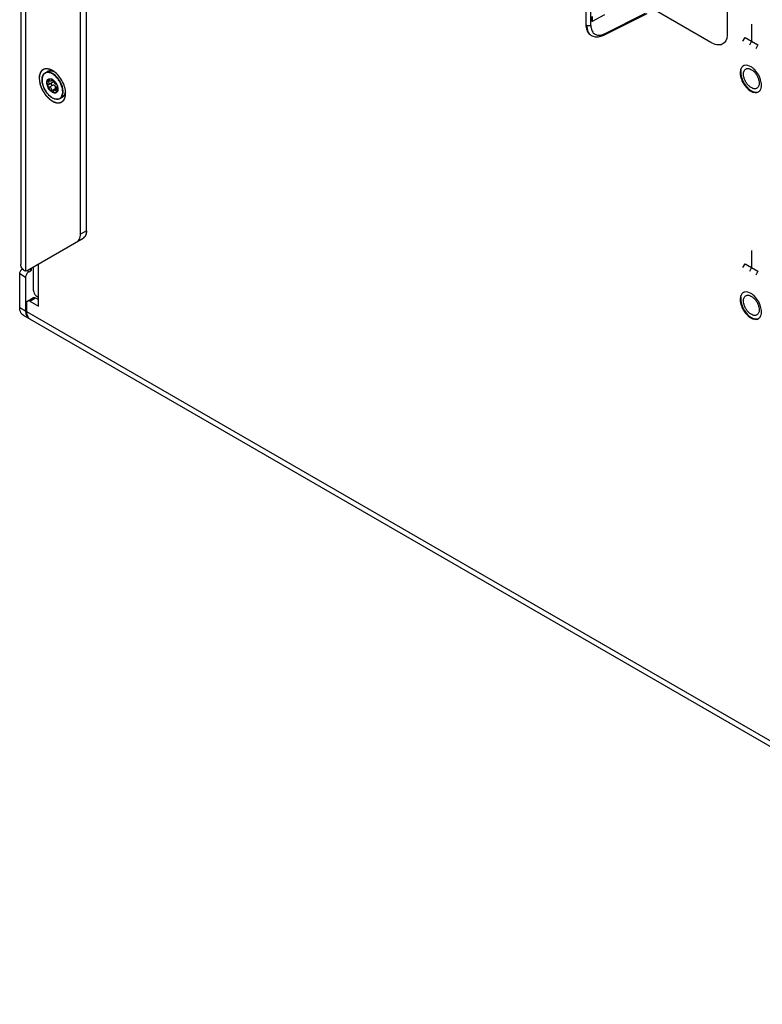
# Model space of a CAD drawing. Header units: inches. Extents: x 0 to 34, y 0 to 22.
# Tile 2 of 127: x 2.5 to 3.8, y 6.4 to 8.2. Entities that reach past the tile are written whole.
import ezdxf

# ---------------------------------------------------------------- set-up
doc = ezdxf.new("R2010")
doc.units = ezdxf.units.IN
doc.header["$LTSCALE"] = 1.87
doc.header["$MEASUREMENT"] = 0
doc.layers.get('0').update_dxf_attribs({"linetype": 'CONTINUOUS'})
doc.layers.add('02___PRT_ALL_AXES', color=7, linetype='CONTINUOUS')
doc.layers.add('COSMETIC', color=7, linetype='CONTINUOUS')

msp = doc.modelspace()

# ---------------------------------------------------------------- linework, layer by layer
at = {"color": 7, "linetype": 'CONTINUOUS'}
for p, q in [((2.47788, 9.32987), (2.47788, 7.75238)), ((2.48653, 9.31673), (2.48653, 7.74141)), ((2.58396, 7.80656), (2.58396, 9.13907)), ((3.47953, 8.25939), (3.47953, 8.17848)), ((3.48835, 8.17627), (3.48835, 8.25718)), ((3.49022, 8.19201), (3.49022, 8.18329)), ((3.51233, 8.19499), (3.49039, 8.18318)), ((3.49039, 8.19191), (3.49039, 8.18318)), ((3.51096, 8.15909), (3.58789, 8.19752)), ((3.5122, 8.16157), (3.58526, 8.19807)), ((3.49039, 8.18318), (3.49022, 8.18329)), ((3.48876, 8.15872), (3.48939, 8.15836)), ((3.48937, 8.15837), (3.4905, 8.15777)), ((3.50798, 8.15988), (3.5122, 8.16157)), ((2.526, 8.08039), (2.52712, 8.0813)), ((2.52604, 8.08034), (2.5271, 8.08128)), ((2.53519, 8.07985), (2.53227, 8.07816)), ((2.53402, 8.0904), (2.53229, 8.0913)), ((2.53289, 8.07995), (2.53405, 8.08062)), ((2.53351, 8.08091), (2.53318, 8.08083)), ((2.53351, 8.08091), (2.53512, 8.07993)), ((2.54077, 8.08503), (2.53745, 8.08805)), ((2.52657, 8.07095), (2.52621, 8.07082)), ((2.52657, 8.07725), (2.52917, 8.07875)), ((2.52657, 8.07095), (2.52728, 8.07122)), ((2.53398, 8.07509), (2.52728, 8.07122)), ((2.52817, 8.06683), (2.53463, 8.07056)), ((2.53289, 8.06096), (2.53935, 8.06469)), ((2.53391, 8.0705), (2.53463, 8.07056)), ((2.5416, 8.06372), (2.53734, 8.06126)), ((2.53935, 8.06469), (2.53923, 8.06311)), ((2.53923, 8.06311), (2.53942, 8.06246)), ((2.54124, 8.06603), (2.5416, 8.06372)), ((2.5416, 8.06372), (2.54241, 8.06181)), ((2.5429, 8.06853), (2.54195, 8.06798)), ((2.54241, 8.0681), (2.54195, 8.06798)), ((2.54197, 8.07142), (2.54296, 8.06892)), ((2.54241, 8.0681), (2.54281, 8.06833)), ((2.54241, 8.0681), (2.54264, 8.06816)), ((2.54264, 8.06816), (2.5429, 8.06853)), ((2.5429, 8.06853), (2.54296, 8.06892)), ((2.54306, 8.06861), (2.54381, 8.06499)), ((2.54381, 8.06499), (2.54388, 8.06362)), ((2.54081, 8.05953), (2.54285, 8.06071)), ((2.54242, 8.05852), (2.54117, 8.05737)), ((2.54758, 8.04668), (2.54759, 8.04669)), ((2.55398, 8.05084), (2.55242, 8.04951)), ((2.5944, 7.81259), (2.58396, 7.80656)), ((2.48959, 7.74209), (2.58829, 7.79907)), ((2.5005, 7.70678), (2.5005, 7.74839)), ((2.50915, 7.67865), (2.50915, 7.75338)), ((2.47609, 7.67644), (2.47609, 7.73591)), ((2.48653, 7.72988), (2.47609, 7.73591)), ((2.48266, 7.74308), (2.48073, 7.74508)), ((2.4921, 7.73952), (2.4891, 7.74125)), ((2.49349, 7.74434), (2.49697, 7.74234)), ((2.50662, 7.69639), (2.50915, 7.69472)), ((2.48836, 7.68539), (2.48827, 7.68427)), ((2.48827, 7.68427), (2.48827, 7.66941)), ((2.4899, 7.68788), (2.50034, 7.69391)), ((2.49384, 7.68749), (2.50427, 7.69352)), ((2.49384, 7.68749), (2.50915, 7.67865)), ((2.47609, 7.67644), (2.48653, 7.67041)), ((2.4822, 7.66292), (2.47996, 7.66469)), ((2.4822, 7.66292), (2.49264, 7.6569)), ((2.48827, 7.66941), (4.60586, 6.44674)), ((2.49438, 7.65589), (4.59773, 6.44144))]:
    msp.add_line(p, q, dxfattribs=at)
at = {"color": 3, "linetype": 'CONTINUOUS'}
for p, q in [((2.5944, 7.81259), (2.5944, 9.14509)), ((2.48662, 7.7311), (2.48653, 7.72988)), ((2.49108, 7.73883), (2.48931, 7.73705)), ((2.4921, 7.73952), (2.49108, 7.73883)), ((2.4921, 7.73952), (2.49697, 7.74234)), ((2.49697, 7.74234), (2.49697, 7.74635)), ((2.48653, 7.72988), (2.48653, 7.67041)), ((2.50427, 7.69352), (2.50915, 7.6907)), ((2.48726, 7.66453), (2.48812, 7.6621))]:
    msp.add_line(p, q, dxfattribs=at)
at = {"color": 40, "linetype": 'CONTINUOUS'}
for p, q in [((3.72958, 8.4265), (3.72958, 8.15884)), ((3.70057, 8.14612), (3.60269, 8.20264)), ((3.77293, 8.17869), (3.77293, 8.14833)), ((3.75785, 8.14825), (3.7615, 8.15493)), ((3.7615, 8.15493), (3.78436, 8.14173)), ((3.77293, 8.14833), (3.76928, 8.14165)), ((3.78436, 8.14173), (3.7807, 8.13505)), ((3.77293, 7.77749), (3.77293, 7.74714)), ((3.75785, 7.74705), (3.7615, 7.75373)), ((3.7615, 7.75373), (3.78436, 7.74054)), ((3.77293, 7.74714), (3.76928, 7.74045)), ((3.78436, 7.74054), (3.7807, 7.73385))]:
    msp.add_line(p, q, dxfattribs=at)
at = {"color": 7, "linetype": 'CONTINUOUS'}
for points in [[(3.47945, 8.17854), (3.47946, 8.17764), (3.47962, 8.17502)], [(3.47962, 8.17502), (3.47996, 8.17259), (3.48047, 8.17034), (3.48112, 8.16827), (3.48194, 8.16633), (3.48292, 8.16453), (3.48405, 8.16288), (3.48535, 8.16139), (3.48683, 8.16005)], [(3.48683, 8.16005), (3.48846, 8.1589), (3.48876, 8.15872)], [(3.4905, 8.15777), (3.49211, 8.15709), (3.49383, 8.15655), (3.49565, 8.15618), (3.49756, 8.15598), (3.49957, 8.15596), (3.50167, 8.15614), (3.50385, 8.15653), (3.50604, 8.15711), (3.50824, 8.15788), (3.51044, 8.15884), (3.51096, 8.1591)]]:
    msp.add_lwpolyline(points, dxfattribs=at)
for centre, radius, start, end in [((3.49675, 8.17085), 0.01451, 222.11871, 230.05299), ((3.49634, 8.17038), 0.01389, 230.08501, 237.25407), ((3.49624, 8.17023), 0.0137, 237.27424, 239.91098), ((2.52995, 8.08707), 0.00887, 110.82494, 119.97271), ((2.52977, 8.07693), 0.00513, 137.40977, 139.12287), ((2.53005, 8.07694), 0.00526, 139.67641, 141.2351), ((2.52944, 8.07729), 0.00463, 117.51931, 119.998), ((2.52814, 8.07044), 0.01176, 62.86699, 64.10808), ((2.52087, 8.0676), 0.02632, 55.59471, 60.03633), ((2.5263, 8.06738), 0.01535, 54.4637, 54.88875), ((2.53166, 8.07688), 0.00462, 40.05865, 41.36509), ((2.51888, 8.06472), 0.02983, 51.47949, 55.55726), ((2.51406, 8.05923), 0.03782, 44.07176, 45.84617), ((2.51185, 8.0571), 0.0402, 38.94474, 44.01105), ((2.5229, 8.06237), 0.02111, 17.22125, 18.08123), ((2.53868, 8.06127), 0.00463, 299.99894, 302.48527), ((2.53811, 8.06183), 0.00544, 322.45747, 323.54725), ((2.54212, 8.05921), 0.000686, 300.02037, 305.37613), ((2.53806, 8.06187), 0.0055, 323.54638, 324.17477), ((2.53779, 8.06206), 0.00583, 324.24077, 330.96486), ((2.54745, 8.05677), 0.0088, 300.00622, 304.79897), ((2.54729, 8.05705), 0.00912, 300.0052, 304.23789), ((2.54742, 8.05681), 0.00885, 304.79645, 305.56681), ((2.54664, 8.05775), 0.01009, 316.70189, 320.67987), ((2.55804, 7.80654), 0.02592, 355.44278, 0.04549), ((2.48712, 7.74636), 0.00493, 293.98368, 299.9895), ((2.49945, 7.66461), 0.01009, 228.4908, 234.10214), ((2.4993, 7.6644), 0.00983, 234.10728, 239.99069)]:
    msp.add_arc(centre, radius, start, end, dxfattribs=at)
at = {"color": 3, "linetype": 'CONTINUOUS'}
for centre, radius, start, end in [((2.5834, 7.80754), 0.00978, 300.00608, 304.00082), ((2.58325, 7.80776), 0.01004, 304.01953, 311.16922), ((2.49948, 7.72887), 0.01306, 141.18053, 147.08278), ((2.49764, 7.66553), 0.00998, 227.13726, 239.9423), ((2.49755, 7.66541), 0.00983, 240.00627, 245.88572)]:
    msp.add_arc(centre, radius, start, end, dxfattribs=at)
at = {"color": 7, "linetype": 'CONTINUOUS'}
for points, knots in [([(3.47945, 8.17848), (3.47947, 8.17783), (3.48009, 8.17696), (3.48085, 8.17648), (3.48107, 8.17635)], [0, 0, 0, 0, 0.7227694, 1, 1, 1, 1]), ([(3.48099, 8.1764), (3.48099, 8.1727), (3.48183, 8.1659), (3.4862, 8.16022), (3.48876, 8.15872)], [0, 0, 0, 0, 0.5549961, 1, 1, 1, 1]), ([(3.48835, 8.17628), (3.48784, 8.17601), (3.4855, 8.17519), (3.48271, 8.1754), (3.48107, 8.17635)], [0, 0, 0, 0, 0.2330162, 1, 1, 1, 1]), ([(3.48598, 8.16112), (3.48517, 8.16202), (3.48203, 8.16648), (3.48107, 8.17216), (3.48107, 8.17635)], [0, 0, 0, 0, 0.2242896, 1, 1, 1, 1]), ([(3.48835, 8.17627), (3.48835, 8.17342), (3.48905, 8.16808), (3.49331, 8.1614), (3.50044, 8.1584), (3.50548, 8.15912), (3.50798, 8.15988)], [0, 0, 0, 0, 0.2810088, 0.5176343, 0.743368, 1, 1, 1, 1]), ([(3.51219, 8.16157), (3.51218, 8.16131), (3.5121, 8.16038), (3.51157, 8.1594), (3.51096, 8.1591)], [0, 0, 0, 0, 0.2791891, 1, 1, 1, 1]), ([(3.75871, 8.0901), (3.75871, 8.0911), (3.75886, 8.09299), (3.75963, 8.0956), (3.76092, 8.09771), (3.76214, 8.09873), (3.76279, 8.09911)], [0, 0, 0, 0, 0.289809, 0.5490452, 0.7822275, 1, 1, 1, 1]), ([(3.76279, 8.09911), (3.76327, 8.09939), (3.76434, 8.09983), (3.76678, 8.10019), (3.77022, 8.09952), (3.77428, 8.09729), (3.77818, 8.09385), (3.78161, 8.08944), (3.78432, 8.08444), (3.78608, 8.07924), (3.78655, 8.07571), (3.78655, 8.07402)], [0, 0, 0, 0, 0.0428776, 0.0875257, 0.1869324, 0.3042494, 0.43798, 0.582391, 0.7296117, 0.8712654, 1, 1, 1, 1]), ([(2.51565, 8.08003), (2.51565, 8.08137), (2.51585, 8.08394), (2.5169, 8.08747), (2.51868, 8.09036), (2.52035, 8.09177), (2.52125, 8.09228)], [0, 0, 0, 0, 0.2865037, 0.544639, 0.7791412, 1, 1, 1, 1]), ([(2.54758, 8.04668), (2.54691, 8.0463), (2.54544, 8.04568), (2.54302, 8.04532), (2.54044, 8.0455), (2.53673, 8.04648), (2.53201, 8.04904), (2.52681, 8.05363), (2.52223, 8.05949), (2.51862, 8.06615), (2.51628, 8.07307), (2.51565, 8.07778), (2.51565, 8.08003)], [0, 0, 0, 0, 0.0441175, 0.0898018, 0.1383741, 0.1907486, 0.3080462, 0.4411053, 0.5845613, 0.7307928, 0.8716355, 1, 1, 1, 1]), ([(2.52728, 8.09278), (2.52647, 8.09288), (2.52488, 8.09291), (2.52259, 8.09243), (2.52056, 8.0914), (2.5182, 8.08931), (2.51619, 8.08534), (2.51579, 8.08176), (2.51579, 8.07983)], [0, 0, 0, 0, 0.1229002, 0.2381799, 0.3499754, 0.4631169, 0.7091719, 1, 1, 1, 1]), ([(2.51579, 8.07983), (2.51579, 8.07684), (2.51692, 8.07052), (2.52083, 8.06165), (2.52571, 8.05497), (2.53034, 8.05064), (2.53389, 8.04815), (2.53745, 8.04646), (2.54092, 8.04562), (2.54417, 8.0457), (2.54707, 8.04676), (2.54943, 8.04874), (2.55113, 8.05152), (2.55213, 8.05494), (2.55233, 8.05742), (2.55233, 8.05873)], [0, 0, 0, 0, 0.1381383, 0.2912125, 0.4443458, 0.5162778, 0.5829431, 0.643392, 0.6974668, 0.7461027, 0.7915213, 0.8369337, 0.8855513, 0.9395954, 1, 1, 1, 1]), ([(2.53612, 8.0899), (2.53484, 8.09078), (2.53228, 8.09224), (2.52828, 8.0935), (2.5245, 8.09362), (2.52222, 8.09284), (2.52125, 8.09228)], [0, 0, 0, 0, 0.2947733, 0.5560385, 0.7872392, 1, 1, 1, 1]), ([(2.52425, 8.07495), (2.52425, 8.07597), (2.52446, 8.07788), (2.52533, 8.07962), (2.5259, 8.08028)], [0, 0, 0, 0, 0.5413101, 1, 1, 1, 1]), ([(2.52442, 8.07505), (2.52442, 8.07556), (2.52452, 8.07737), (2.52513, 8.07921), (2.52595, 8.08023)], [0, 0, 0, 0, 0.2824111, 1, 1, 1, 1]), ([(2.52552, 8.09475), (2.52628, 8.09519), (2.52797, 8.09586), (2.53075, 8.09614), (2.53372, 8.09573), (2.53568, 8.09505), (2.53666, 8.09462)], [0, 0, 0, 0, 0.2272645, 0.4647478, 0.7206506, 1, 1, 1, 1]), ([(2.52604, 8.08016), (2.52595, 8.08011), (2.52578, 8.07997), (2.52557, 8.07955), (2.52558, 8.07885), (2.52592, 8.078), (2.52633, 8.07749), (2.52657, 8.07725)], [0, 0, 0, 0, 0.092623, 0.1895885, 0.416824, 0.6952374, 1, 1, 1, 1]), ([(2.52817, 8.07953), (2.52799, 8.07968), (2.52741, 8.08014), (2.52649, 8.08042), (2.52604, 8.08016)], [0, 0, 0, 0, 0.3074439, 1, 1, 1, 1]), ([(2.53556, 8.09495), (2.53408, 8.09551), (2.53114, 8.09624), (2.52809, 8.09585), (2.5268, 8.09536)], [0, 0, 0, 0, 0.5334373, 1, 1, 1, 1]), ([(2.53229, 8.0913), (2.53187, 8.09149), (2.53026, 8.09218), (2.52855, 8.09264), (2.52728, 8.09278)], [0, 0, 0, 0, 0.2657881, 1, 1, 1, 1]), ([(2.5273, 8.0814), (2.52771, 8.08161), (2.52862, 8.08192), (2.53011, 8.082), (2.5317, 8.0817), (2.53275, 8.08128), (2.53328, 8.08103)], [0, 0, 0, 0, 0.2221679, 0.4579091, 0.7157342, 1, 1, 1, 1]), ([(2.53227, 8.07816), (2.5324, 8.07824), (2.53263, 8.07844), (2.53285, 8.07886), (2.53294, 8.07938), (2.53292, 8.07975), (2.53289, 8.07995)], [0, 0, 0, 0, 0.2200652, 0.4483069, 0.7049026, 1, 1, 1, 1]), ([(2.53318, 8.08083), (2.53306, 8.08076), (2.53285, 8.08046), (2.53286, 8.08013), (2.53289, 8.07995)], [0, 0, 0, 0, 0.4369809, 1, 1, 1, 1]), ([(2.53609, 8.0781), (2.53603, 8.0784), (2.53579, 8.07903), (2.53542, 8.07958), (2.53519, 8.07985)], [0, 0, 0, 0, 0.4667001, 1, 1, 1, 1]), ([(2.53522, 8.07987), (2.53664, 8.07885), (2.53926, 8.07625), (2.54118, 8.07313), (2.54197, 8.07142)], [0, 0, 0, 0, 0.482435, 1, 1, 1, 1]), ([(2.54041, 8.08637), (2.54007, 8.0867), (2.53871, 8.08796), (2.53726, 8.08912), (2.53612, 8.0899)], [0, 0, 0, 0, 0.2582809, 1, 1, 1, 1]), ([(2.55303, 8.05873), (2.55303, 8.06102), (2.55238, 8.06582), (2.54997, 8.07287), (2.54625, 8.07963), (2.54302, 8.0837), (2.54124, 8.08554)], [0, 0, 0, 0, 0.229174, 0.4815377, 0.7436039, 1, 1, 1, 1]), ([(2.55233, 8.05873), (2.55233, 8.06069), (2.55184, 8.0648), (2.54999, 8.0709), (2.54708, 8.0769), (2.54453, 8.08063), (2.54312, 8.08237)], [0, 0, 0, 0, 0.227921, 0.4775296, 0.7388145, 1, 1, 1, 1]), ([(3.75432, 8.09713), (3.75425, 8.09679), (3.754, 8.09539), (3.75391, 8.09396), (3.75391, 8.09287)], [0, 0, 0, 0, 0.2394755, 1, 1, 1, 1]), ([(3.75391, 8.09287), (3.75391, 8.09066), (3.75451, 8.08602), (3.75678, 8.07918), (3.76028, 8.07256), (3.76474, 8.06669), (3.76982, 8.06201), (3.77444, 8.0593), (3.77809, 8.05815), (3.78063, 8.05781), (3.78301, 8.05799), (3.78448, 8.05845), (3.78516, 8.05876)], [0, 0, 0, 0, 0.1275841, 0.267844, 0.4138575, 0.5576868, 0.691769, 0.8103755, 0.8631945, 0.9118383, 0.9570348, 1, 1, 1, 1]), ([(3.78247, 8.06501), (3.78199, 8.06473), (3.78092, 8.06429), (3.77848, 8.06393), (3.77504, 8.0646), (3.77098, 8.06683), (3.76708, 8.07028), (3.76365, 8.07468), (3.76094, 8.07968), (3.75918, 8.08488), (3.75871, 8.08842), (3.75871, 8.0901)], [0, 0, 0, 0, 0.0428776, 0.0875257, 0.1869324, 0.3042494, 0.43798, 0.582391, 0.7296117, 0.8712654, 1, 1, 1, 1]), ([(2.541, 8.05726), (2.54066, 8.05707), (2.5399, 8.05675), (2.53819, 8.0565), (2.53576, 8.05697), (2.5329, 8.05854), (2.53015, 8.06097), (2.52773, 8.06408), (2.52582, 8.06761), (2.52458, 8.07127), (2.52425, 8.07376), (2.52425, 8.07495)], [0, 0, 0, 0, 0.0428776, 0.0875263, 0.1869349, 0.3042535, 0.4379851, 0.5823957, 0.7296147, 0.8712659, 1, 1, 1, 1]), ([(2.52442, 8.07505), (2.52442, 8.07388), (2.52475, 8.07142), (2.52596, 8.0678), (2.52782, 8.0643), (2.5302, 8.06121), (2.5329, 8.05877), (2.53573, 8.05716), (2.53851, 8.05652), (2.54026, 8.05689), (2.54097, 8.05725)], [0, 0, 0, 0, 0.1282052, 0.2692014, 0.4158779, 0.5600947, 0.6941447, 0.8122878, 0.9127027, 1, 1, 1, 1]), ([(2.52621, 8.07082), (2.52605, 8.07073), (2.52576, 8.07043), (2.52556, 8.06981), (2.5256, 8.0691), (2.52585, 8.06837), (2.52629, 8.0677), (2.527, 8.06704), (2.52773, 8.06677), (2.52817, 8.06683)], [0, 0, 0, 0, 0.1015107, 0.2129156, 0.339894, 0.4797132, 0.6242636, 0.7639279, 1, 1, 1, 1]), ([(2.52844, 8.07342), (2.52844, 8.07375), (2.52823, 8.07519), (2.52736, 8.07647), (2.52657, 8.07725)], [0, 0, 0, 0, 0.2290891, 1, 1, 1, 1]), ([(2.52728, 8.07122), (2.52763, 8.07143), (2.52826, 8.07209), (2.52844, 8.07297), (2.52844, 8.07342)], [0, 0, 0, 0, 0.47739, 1, 1, 1, 1]), ([(2.52817, 8.07953), (2.52851, 8.07921), (2.52923, 8.07867), (2.53056, 8.07801), (2.53174, 8.07786), (2.53227, 8.07816)], [0, 0, 0, 0, 0.3112525, 0.5915454, 1, 1, 1, 1]), ([(2.53289, 8.06096), (2.53297, 8.06168), (2.53281, 8.06321), (2.53179, 8.06523), (2.53015, 8.06662), (2.52877, 8.06691), (2.52817, 8.06683)], [0, 0, 0, 0, 0.2591283, 0.5305177, 0.7832613, 1, 1, 1, 1]), ([(2.53192, 8.0739), (2.53171, 8.0736), (2.53147, 8.07282), (2.53183, 8.07165), (2.53272, 8.07078), (2.53352, 8.07052), (2.53391, 8.0705)], [0, 0, 0, 0, 0.2326253, 0.4855223, 0.7477166, 1, 1, 1, 1]), ([(2.53399, 8.0751), (2.53444, 8.07536), (2.53505, 8.07588), (2.53552, 8.0768), (2.5356, 8.07731), (2.5356, 8.07756)], [0, 0, 0, 0, 0.5085563, 0.755284, 1, 1, 1, 1]), ([(2.53935, 8.06469), (2.5396, 8.06545), (2.53978, 8.06669), (2.53945, 8.06828), (2.53886, 8.06935), (2.53796, 8.07015), (2.53654, 8.07074), (2.53535, 8.07074), (2.53463, 8.07056)], [0, 0, 0, 0, 0.2564025, 0.3861002, 0.5141027, 0.6396334, 0.7627045, 1, 1, 1, 1]), ([(2.5356, 8.07756), (2.5356, 8.07792), (2.53542, 8.07867), (2.535, 8.0793), (2.53475, 8.07959)], [0, 0, 0, 0, 0.482319, 1, 1, 1, 1]), ([(2.53609, 8.0781), (2.53621, 8.07744), (2.53676, 8.07608), (2.53794, 8.07431), (2.53913, 8.07304), (2.54012, 8.0724), (2.5406, 8.07224), (2.54081, 8.07223)], [0, 0, 0, 0, 0.257874, 0.550801, 0.8139737, 0.9176503, 1, 1, 1, 1]), ([(2.54197, 8.07142), (2.54179, 8.07164), (2.54146, 8.07198), (2.54101, 8.07221), (2.54081, 8.07223)], [0, 0, 0, 0, 0.5808531, 1, 1, 1, 1]), ([(2.54195, 8.06798), (2.5417, 8.06783), (2.54141, 8.06738), (2.54126, 8.06668), (2.54124, 8.06626), (2.54124, 8.06603)], [0, 0, 0, 0, 0.4111133, 0.6815853, 1, 1, 1, 1]), ([(2.54388, 8.06362), (2.54388, 8.0632), (2.54381, 8.0617), (2.54342, 8.06018), (2.54289, 8.05923)], [0, 0, 0, 0, 0.2753575, 1, 1, 1, 1]), ([(3.78655, 8.07402), (3.78655, 8.07303), (3.7864, 8.07113), (3.78563, 8.06852), (3.78434, 8.06641), (3.78312, 8.06539), (3.78247, 8.06501)], [0, 0, 0, 0, 0.289809, 0.5490452, 0.7822275, 1, 1, 1, 1]), ([(2.53289, 8.06096), (2.53284, 8.06054), (2.53296, 8.05967), (2.53347, 8.05873), (2.53407, 8.05818), (2.53454, 8.05793), (2.53502, 8.05786), (2.53532, 8.05795), (2.53544, 8.05802)], [0, 0, 0, 0, 0.2752058, 0.5582511, 0.6876555, 0.8028813, 0.9047711, 1, 1, 1, 1]), ([(2.53544, 8.05802), (2.53562, 8.05812), (2.53592, 8.05846), (2.53605, 8.05888), (2.53609, 8.05911)], [0, 0, 0, 0, 0.4612086, 1, 1, 1, 1]), ([(2.53735, 8.06126), (2.53701, 8.06107), (2.53642, 8.0604), (2.53616, 8.05957), (2.53609, 8.05911)], [0, 0, 0, 0, 0.455656, 1, 1, 1, 1]), ([(2.54081, 8.05953), (2.54058, 8.0599), (2.5401, 8.06055), (2.53921, 8.06128), (2.53823, 8.06158), (2.5376, 8.06141), (2.53735, 8.06126)], [0, 0, 0, 0, 0.3051977, 0.568483, 0.7916778, 1, 1, 1, 1]), ([(2.54081, 8.05953), (2.54092, 8.05935), (2.54117, 8.05902), (2.5416, 8.05866), (2.54205, 8.05849), (2.54235, 8.05855), (2.54246, 8.05862)], [0, 0, 0, 0, 0.3163941, 0.5871115, 0.8083851, 1, 1, 1, 1]), ([(2.54289, 8.05923), (2.543, 8.05963), (2.54296, 8.06055), (2.54264, 8.0614), (2.54241, 8.06181)], [0, 0, 0, 0, 0.4665245, 1, 1, 1, 1]), ([(2.54759, 8.04669), (2.54846, 8.04719), (2.55008, 8.04856), (2.5518, 8.05139), (2.55283, 8.05487), (2.55303, 8.0574), (2.55303, 8.05873)], [0, 0, 0, 0, 0.217824, 0.4510588, 0.7103003, 1, 1, 1, 1]), ([(2.55257, 8.04961), (2.55325, 8.0501), (2.55452, 8.05132), (2.55593, 8.05365), (2.55688, 8.05645), (2.55717, 8.05848), (2.55724, 8.05954)], [0, 0, 0, 0, 0.2222708, 0.4587738, 0.7168011, 1, 1, 1, 1]), ([(2.5573, 8.05879), (2.55714, 8.05738), (2.55655, 8.05474), (2.55524, 8.05234), (2.55444, 8.05136)], [0, 0, 0, 0, 0.5282826, 1, 1, 1, 1]), ([(2.57785, 7.79304), (2.57871, 7.79354), (2.58221, 7.79636), (2.58361, 7.80107), (2.58388, 7.80448)], [0, 0, 0, 0, 0.2254786, 1, 1, 1, 1]), ([(2.5005, 7.70677), (2.5005, 7.70583), (2.5011, 7.70171), (2.50408, 7.69829), (2.50662, 7.69639)], [0, 0, 0, 0, 0.2275355, 1, 1, 1, 1]), ([(3.75871, 7.68829), (3.75871, 7.68929), (3.75886, 7.69119), (3.75963, 7.69379), (3.76092, 7.69591), (3.76214, 7.69693), (3.76279, 7.6973)], [0, 0, 0, 0, 0.289809, 0.5490452, 0.7822275, 1, 1, 1, 1]), ([(3.76279, 7.6973), (3.76327, 7.69758), (3.76434, 7.69803), (3.76678, 7.69838), (3.77022, 7.69771), (3.77428, 7.69549), (3.77818, 7.69204), (3.78161, 7.68764), (3.78432, 7.68263), (3.78608, 7.67744), (3.78655, 7.6739), (3.78655, 7.67222)], [0, 0, 0, 0, 0.0428776, 0.0875257, 0.1869324, 0.3042494, 0.43798, 0.582391, 0.7296117, 0.8712654, 1, 1, 1, 1]), ([(3.75432, 7.69532), (3.75425, 7.69499), (3.754, 7.69358), (3.75391, 7.69215), (3.75391, 7.69106)], [0, 0, 0, 0, 0.2394755, 1, 1, 1, 1]), ([(3.75391, 7.69106), (3.75391, 7.68885), (3.75451, 7.68421), (3.75678, 7.67737), (3.76028, 7.67076), (3.76474, 7.66488), (3.76982, 7.66021), (3.77444, 7.6575), (3.77809, 7.65635), (3.78063, 7.65601), (3.78301, 7.65618), (3.78448, 7.65665), (3.78516, 7.65696)], [0, 0, 0, 0, 0.1275841, 0.267844, 0.4138575, 0.5576868, 0.691769, 0.8103755, 0.8631945, 0.9118383, 0.9570348, 1, 1, 1, 1]), ([(3.78247, 7.66321), (3.78199, 7.66293), (3.78092, 7.66248), (3.77848, 7.66213), (3.77504, 7.6628), (3.77098, 7.66502), (3.76708, 7.66847), (3.76365, 7.67287), (3.76094, 7.67788), (3.75918, 7.68307), (3.75871, 7.68661), (3.75871, 7.68829)], [0, 0, 0, 0, 0.0428776, 0.0875257, 0.1869324, 0.3042494, 0.43798, 0.582391, 0.7296117, 0.8712654, 1, 1, 1, 1]), ([(2.47996, 7.66469), (2.47932, 7.66536), (2.47682, 7.66877), (2.47609, 7.67318), (2.47609, 7.67644)], [0, 0, 0, 0, 0.2217479, 1, 1, 1, 1]), ([(3.78655, 7.67222), (3.78655, 7.67122), (3.7864, 7.66932), (3.78563, 7.66672), (3.78434, 7.6646), (3.78312, 7.66358), (3.78247, 7.66321)], [0, 0, 0, 0, 0.289809, 0.5490452, 0.7822275, 1, 1, 1, 1])]:
    msp.add_open_spline(points, degree=3, knots=knots, dxfattribs=at)
at = {"color": 40, "linetype": 'CONTINUOUS'}
msp.add_open_spline([(3.72958, 8.15884), (3.72958, 8.15117), (3.72248, 8.13884), (3.70785, 8.14192), (3.70057, 8.14612)], degree=3, knots=[0, 0, 0, 0, 0.4774685, 1, 1, 1, 1], dxfattribs=at)
at = {"color": 7, "linetype": 'CONTINUOUS'}
for points in [[(2.55724, 8.05954), (2.55725, 8.05955), (2.55725, 8.05956), (2.55725, 8.05957)], [(2.48073, 7.74508), (2.47907, 7.74709), (2.47788, 7.74976), (2.47788, 7.75237)], [(2.47609, 7.73591), (2.47609, 7.73932), (2.4781, 7.74293), (2.48082, 7.74499)], [(2.48266, 7.74308), (2.48371, 7.74215), (2.48512, 7.74148), (2.48653, 7.74141)], [(2.48653, 7.74141), (2.4874, 7.74136), (2.48832, 7.7415), (2.48912, 7.74186)], [(2.4899, 7.68788), (2.48905, 7.68739), (2.48853, 7.68635), (2.48836, 7.68539)], [(2.49384, 7.68749), (2.49269, 7.68815), (2.49104, 7.68854), (2.4899, 7.68788)], [(2.48827, 7.66941), (2.48827, 7.66765), (2.48844, 7.66588), (2.48883, 7.66417)], [(2.48883, 7.66417), (2.48945, 7.66153), (2.49074, 7.65885), (2.49276, 7.65706)]]:
    msp.add_open_spline(points, degree=3, dxfattribs=at)
at = {"color": 3, "linetype": 'CONTINUOUS'}
msp.add_open_spline([(2.5944, 7.81259), (2.5944, 7.8113), (2.59412, 7.80687), (2.59225, 7.80229), (2.58986, 7.8002)], degree=3, knots=[0, 0, 0, 0, 0.2888797, 1, 1, 1, 1], dxfattribs=at)
for points in [[(2.48852, 7.73596), (2.48758, 7.7345), (2.48688, 7.73282), (2.48662, 7.7311)], [(2.50034, 7.69391), (2.50148, 7.69457), (2.50313, 7.69418), (2.50427, 7.69352)], [(2.48653, 7.67041), (2.48653, 7.66844), (2.48674, 7.66643), (2.48726, 7.66453)], [(2.48812, 7.6621), (2.48877, 7.66066), (2.48969, 7.65929), (2.49085, 7.65822)]]:
    msp.add_open_spline(points, degree=3, dxfattribs=at)
at = {"layer": '02___PRT_ALL_AXES', "color": 7, "linetype": 'CONTINUOUS'}
for p, q in [((2.52125, 8.09228), (2.52552, 8.09475)), ((3.75386, 8.09296), (3.7529, 8.09241)), ((3.78804, 8.06127), (3.78896, 8.06284)), ((3.79038, 8.06785), (3.79055, 8.07067)), ((2.54758, 8.04668), (2.55185, 8.04915)), ((2.55727, 8.05226), (2.55748, 8.05576)), ((3.75386, 7.69116), (3.7529, 7.6906)), ((3.78804, 7.65946), (3.78896, 7.66103)), ((3.79038, 7.66605), (3.79055, 7.66886))]:
    msp.add_line(p, q, dxfattribs=at)
for centre, radius, start, end in [((3.76284, 8.09691), 0.00887, 113.15713, 119.9573), ((3.76296, 8.09663), 0.00918, 107.15947, 113.15316), ((3.78061, 8.06615), 0.00885, 299.98116, 306.79122), ((3.76284, 7.69511), 0.00887, 113.15713, 119.9573), ((3.76296, 7.69482), 0.00918, 107.15947, 113.15316), ((3.78061, 7.66435), 0.00885, 299.98116, 306.79122)]:
    msp.add_arc(centre, radius, start, end, dxfattribs=at)
for points, knots in [([(2.52798, 8.0989), (2.52388, 8.1), (2.51282, 8.09834), (2.51064, 8.08763), (2.51064, 8.0828)], [0, 0, 0, 0, 0.4678297, 1, 1, 1, 1]), ([(3.77661, 8.09971), (3.77528, 8.10089), (3.77071, 8.10444), (3.76419, 8.10661), (3.76025, 8.1054)], [0, 0, 0, 0, 0.3014079, 1, 1, 1, 1]), ([(2.51064, 8.0828), (2.51064, 8.07618), (2.51462, 8.06263), (2.52458, 8.04874), (2.53497, 8.04127), (2.54253, 8.03863), (2.54969, 8.03938), (2.55315, 8.04235), (2.55435, 8.04406)], [0, 0, 0, 0, 0.2808551, 0.5781006, 0.7086172, 0.8185556, 0.9110712, 1, 1, 1, 1]), ([(2.55748, 8.05576), (2.55748, 8.06379), (2.552, 8.07964), (2.54101, 8.09231), (2.53406, 8.09632)], [0, 0, 0, 0, 0.4999998, 1, 1, 1, 1]), ([(3.75356, 8.08634), (3.75503, 8.0792), (3.76123, 8.06704), (3.77289, 8.05789), (3.77893, 8.0573)], [0, 0, 0, 0, 0.5459096, 1, 1, 1, 1]), ([(3.77661, 7.6979), (3.77528, 7.69908), (3.77071, 7.70264), (3.76419, 7.70481), (3.76025, 7.70359)], [0, 0, 0, 0, 0.3014079, 1, 1, 1, 1]), ([(3.75356, 7.68454), (3.75503, 7.67739), (3.76123, 7.66523), (3.77289, 7.65609), (3.77893, 7.65549)], [0, 0, 0, 0, 0.5459096, 1, 1, 1, 1])]:
    msp.add_open_spline(points, degree=3, knots=knots, dxfattribs=at)
for points in [[(2.53406, 8.09632), (2.53215, 8.09742), (2.53011, 8.09834), (2.52798, 8.0989)], [(3.75433, 8.0999), (3.75329, 8.09758), (3.7529, 8.09495), (3.7529, 8.09241)], [(3.75841, 8.1046), (3.75662, 8.10356), (3.75519, 8.10179), (3.75433, 8.0999)], [(3.78912, 8.07982), (3.78689, 8.08732), (3.78247, 8.09451), (3.77661, 8.09971)], [(3.7529, 8.09241), (3.7529, 8.09037), (3.75315, 8.08833), (3.75356, 8.08634)], [(3.79055, 8.07067), (3.79055, 8.07375), (3.79, 8.07686), (3.78912, 8.07982)], [(3.78896, 8.06284), (3.78972, 8.0644), (3.79016, 8.06613), (3.79038, 8.06785)], [(2.55435, 8.04406), (2.55602, 8.04644), (2.5569, 8.04938), (2.55727, 8.05226)], [(3.77893, 8.0573), (3.78099, 8.05709), (3.78324, 8.05745), (3.78504, 8.05848)], [(3.78592, 8.05906), (3.78673, 8.05967), (3.78745, 8.06043), (3.78804, 8.06127)], [(3.75433, 7.69809), (3.75329, 7.69578), (3.7529, 7.69314), (3.7529, 7.6906)], [(3.75841, 7.70279), (3.75662, 7.70175), (3.75519, 7.69998), (3.75433, 7.69809)], [(3.78912, 7.67801), (3.78689, 7.68552), (3.78247, 7.6927), (3.77661, 7.6979)], [(3.7529, 7.6906), (3.7529, 7.68857), (3.75315, 7.68653), (3.75356, 7.68454)], [(3.78896, 7.66103), (3.78972, 7.66259), (3.79016, 7.66432), (3.79038, 7.66605)], [(3.79055, 7.66886), (3.79055, 7.67195), (3.79, 7.67505), (3.78912, 7.67801)], [(3.77893, 7.65549), (3.78099, 7.65529), (3.78324, 7.65564), (3.78504, 7.65668)], [(3.78592, 7.65725), (3.78673, 7.65787), (3.78745, 7.65863), (3.78804, 7.65946)]]:
    msp.add_open_spline(points, degree=3, dxfattribs=at)
at = {"layer": 'COSMETIC', "color": 7, "linetype": 'CONTINUOUS'}
for p, q in [((2.5944, 7.81259), (2.5944, 9.14509)), ((2.53553, 8.09538), (2.53479, 8.09585)), ((2.53659, 8.09467), (2.53553, 8.09538)), ((2.55731, 8.05882), (2.55729, 8.05904)), ((2.55744, 8.05656), (2.55731, 8.05882)), ((2.55745, 8.05578), (2.55744, 8.05656)), ((2.55745, 8.05576), (2.55745, 8.05578))]:
    msp.add_line(p, q, dxfattribs=at)
for points, knots in [([(2.52684, 8.09913), (2.52656, 8.09915), (2.526, 8.09919), (2.52516, 8.09924), (2.52446, 8.09928), (2.52391, 8.09932), (2.52349, 8.09935), (2.52314, 8.09937), (2.52286, 8.09939), (2.52268, 8.0994), (2.52254, 8.09941), (2.52246, 8.09941), (2.5224, 8.09942), (2.52236, 8.09942), (2.52233, 8.09941), (2.52229, 8.0994), (2.52223, 8.09938), (2.52215, 8.09936), (2.52203, 8.09933), (2.52188, 8.09929), (2.52169, 8.09924), (2.52144, 8.09917), (2.52101, 8.09906), (2.52039, 8.0989), (2.51977, 8.09874), (2.51934, 8.09862), (2.51909, 8.09856), (2.51891, 8.09851), (2.51875, 8.09847), (2.51863, 8.09844), (2.51855, 8.09842), (2.51849, 8.0984), (2.51845, 8.09839), (2.51842, 8.09839), (2.5184, 8.09837), (2.51835, 8.09834), (2.51829, 8.09829), (2.51818, 8.09822), (2.51806, 8.09813), (2.51785, 8.09799), (2.5176, 8.09781), (2.51729, 8.09759), (2.51698, 8.09737), (2.51668, 8.09716), (2.51637, 8.09694), (2.51606, 8.09672), (2.51581, 8.09654), (2.5156, 8.0964), (2.51548, 8.09631), (2.51537, 8.09624), (2.5153, 8.09618), (2.51523, 8.09614), (2.51519, 8.09611), (2.51516, 8.09609), (2.51514, 8.09608), (2.51513, 8.09605), (2.51511, 8.09603), (2.51508, 8.09598), (2.51503, 8.09591), (2.51497, 8.09583), (2.5149, 8.09572), (2.5148, 8.09559), (2.51465, 8.09537), (2.51446, 8.0951), (2.51423, 8.09477), (2.514, 8.09445), (2.51377, 8.09412), (2.51354, 8.09379), (2.51331, 8.09347), (2.51312, 8.0932), (2.51297, 8.09298), (2.51287, 8.09284), (2.51279, 8.09273), (2.51275, 8.09267), (2.51271, 8.09262), (2.5127, 8.09259), (2.51269, 8.09255), (2.51267, 8.09251), (2.51265, 8.09244), (2.51262, 8.09235), (2.51257, 8.09221), (2.51251, 8.09204), (2.51244, 8.09183), (2.51235, 8.09154), (2.51218, 8.09105), (2.51194, 8.09035), (2.51171, 8.08965), (2.51154, 8.08916), (2.51145, 8.08888), (2.51138, 8.08866), (2.51131, 8.08845), (2.51125, 8.0883), (2.51122, 8.08819), (2.5112, 8.08815), (2.51119, 8.08811), (2.51119, 8.08807), (2.51118, 8.088), (2.51117, 8.08789), (2.51115, 8.08773), (2.51113, 8.08752), (2.5111, 8.08719), (2.51106, 8.08677), (2.51101, 8.08627), (2.51095, 8.08561), (2.51087, 8.08478), (2.51077, 8.08378), (2.51071, 8.08312), (2.51068, 8.08278)], [0, 0, 0, 0, 0.03125, 0.0625, 0.09375, 0.109375, 0.125, 0.140625, 0.1484375, 0.15625, 0.1601562, 0.1640625, 0.1660156, 0.1669922, 0.1679688, 0.1699219, 0.171875, 0.1757812, 0.1796875, 0.1875, 0.1953125, 0.203125, 0.21875, 0.25, 0.28125, 0.296875, 0.3046875, 0.3125, 0.3203125, 0.3242188, 0.328125, 0.3300781, 0.3320312, 0.3330078, 0.3339844, 0.3359375, 0.3398438, 0.34375, 0.3515625, 0.359375, 0.375, 0.390625, 0.40625, 0.421875, 0.4375, 0.453125, 0.46875, 0.4765625, 0.484375, 0.4882812, 0.4921875, 0.4960938, 0.4980469, 0.4990234, 0.5, 0.5009766, 0.5019531, 0.5039062, 0.5078125, 0.5117188, 0.515625, 0.5234375, 0.53125, 0.546875, 0.5625, 0.578125, 0.59375, 0.609375, 0.625, 0.640625, 0.6484375, 0.65625, 0.6601562, 0.6640625, 0.6660156, 0.6669922, 0.6679688, 0.6699219, 0.671875, 0.6757812, 0.6796875, 0.6875, 0.6953125, 0.703125, 0.71875, 0.75, 0.78125, 0.796875, 0.8046875, 0.8125, 0.8203125, 0.828125, 0.8300781, 0.8320312, 0.8330078, 0.8339844, 0.8359375, 0.8398438, 0.84375, 0.8515625, 0.859375, 0.875, 0.890625, 0.90625, 0.9375, 0.96875, 1, 1, 1, 1]), ([(2.53479, 8.09585), (2.53462, 8.09595), (2.5343, 8.09614), (2.53389, 8.09637), (2.5336, 8.09654), (2.53344, 8.09663), (2.53328, 8.09671), (2.53307, 8.09682), (2.53283, 8.09695), (2.53259, 8.09707), (2.53238, 8.09718), (2.53222, 8.09726), (2.53205, 8.09734), (2.53183, 8.09744), (2.53157, 8.09755), (2.53132, 8.09767), (2.5311, 8.09777), (2.53095, 8.09784), (2.53086, 8.09787), (2.5308, 8.0979), (2.53074, 8.09793), (2.53066, 8.09796), (2.53052, 8.09801), (2.53032, 8.09809), (2.53007, 8.09818), (2.52983, 8.09827), (2.52963, 8.09835), (2.52947, 8.09841), (2.5293, 8.09846), (2.52909, 8.09853), (2.52883, 8.09861), (2.52858, 8.09869), (2.52837, 8.09875), (2.5282, 8.09881), (2.52808, 8.09884), (2.52795, 8.09887), (2.5277, 8.09893), (2.52733, 8.09901), (2.527, 8.09909), (2.52684, 8.09913)], [0, 0, 0, 0, 0.0625, 0.125, 0.15625, 0.171875, 0.1875, 0.21875, 0.25, 0.28125, 0.3125, 0.328125, 0.34375, 0.375, 0.40625, 0.4375, 0.46875, 0.484375, 0.4921875, 0.5, 0.5078125, 0.515625, 0.53125, 0.5625, 0.59375, 0.625, 0.65625, 0.671875, 0.6875, 0.71875, 0.75, 0.78125, 0.8125, 0.828125, 0.84375, 0.859375, 0.875, 0.9375, 1, 1, 1, 1]), ([(2.51068, 8.08278), (2.51071, 8.08235), (2.51079, 8.08149), (2.51088, 8.08041), (2.51096, 8.07955), (2.51101, 8.07891), (2.51106, 8.07837), (2.5111, 8.07794), (2.51112, 8.07761), (2.51115, 8.07734), (2.51117, 8.07713), (2.51118, 8.07699), (2.51118, 8.07689), (2.51121, 8.0768), (2.51123, 8.07672), (2.51127, 8.07655), (2.51133, 8.07629), (2.51141, 8.07595), (2.51152, 8.07549), (2.51166, 8.07492), (2.51183, 8.07424), (2.51199, 8.07356), (2.51216, 8.07288), (2.51229, 8.07231), (2.5124, 8.07185), (2.51249, 8.07151), (2.51256, 8.07123), (2.51261, 8.071), (2.51264, 8.07086), (2.51267, 8.07074), (2.5127, 8.07063), (2.51276, 8.07049), (2.51282, 8.07031), (2.51291, 8.07008), (2.51302, 8.0698), (2.5132, 8.06934), (2.51343, 8.06876), (2.51378, 8.06784), (2.51414, 8.06693), (2.51449, 8.06601), (2.51472, 8.06543), (2.5149, 8.06497), (2.51501, 8.06469), (2.51508, 8.06449), (2.51512, 8.06439), (2.51515, 8.06433), (2.51518, 8.06427), (2.51521, 8.0642), (2.51527, 8.06409), (2.51538, 8.0639), (2.51553, 8.06362), (2.51577, 8.06318), (2.51606, 8.06262), (2.51642, 8.06196), (2.51678, 8.06129), (2.51714, 8.06063), (2.51749, 8.05996), (2.51779, 8.05941), (2.51803, 8.05896), (2.51818, 8.05869), (2.51829, 8.05849), (2.51834, 8.05838), (2.51838, 8.05831), (2.51841, 8.05826), (2.51845, 8.0582), (2.51851, 8.05812), (2.51864, 8.05794), (2.51882, 8.05768), (2.5191, 8.05727), (2.51947, 8.05676), (2.52004, 8.05595), (2.52062, 8.05513), (2.5212, 8.05431), (2.52156, 8.0538), (2.52184, 8.05339), (2.52203, 8.05314), (2.52217, 8.05293), (2.52228, 8.05278), (2.52237, 8.05265), (2.52245, 8.05256), (2.52253, 8.05247), (2.52263, 8.05236), (2.52279, 8.05219), (2.523, 8.05196), (2.52324, 8.0517), (2.52357, 8.05134), (2.52397, 8.0509), (2.52446, 8.05036), (2.52495, 8.04983), (2.52544, 8.0493), (2.52585, 8.04885), (2.52617, 8.0485), (2.52642, 8.04823), (2.5266, 8.04803), (2.52672, 8.0479), (2.52678, 8.04783), (2.52684, 8.04776), (2.52693, 8.0477), (2.52704, 8.0476), (2.52722, 8.04746), (2.52743, 8.04728), (2.5277, 8.04707), (2.52804, 8.04678), (2.52865, 8.04628), (2.52935, 8.0457), (2.53005, 8.04513), (2.53048, 8.04477), (2.53083, 8.04448), (2.53105, 8.04431), (2.53123, 8.04416), (2.53136, 8.04405), (2.53147, 8.04397), (2.53154, 8.0439), (2.53159, 8.04387), (2.53162, 8.04384), (2.53165, 8.04382), (2.5317, 8.04379), (2.53177, 8.04375), (2.53189, 8.04368), (2.53202, 8.04361), (2.5322, 8.0435), (2.53242, 8.04338), (2.53278, 8.04317), (2.53322, 8.04291), (2.53393, 8.0425), (2.53465, 8.04209), (2.53527, 8.04173), (2.53563, 8.04152), (2.5359, 8.04137), (2.53612, 8.04124), (2.5363, 8.04114), (2.5364, 8.04108), (2.53646, 8.04104), (2.53651, 8.04101), (2.53656, 8.041), (2.53663, 8.04098), (2.53676, 8.04093), (2.53704, 8.04084), (2.53748, 8.04069), (2.538, 8.04052), (2.53852, 8.04035), (2.53905, 8.04017), (2.53957, 8.04), (2.54001, 8.03985), (2.54035, 8.03974), (2.54062, 8.03965), (2.54083, 8.03958), (2.54101, 8.03952), (2.54112, 8.03949), (2.5412, 8.03946), (2.54125, 8.03944), (2.54129, 8.03943), (2.54131, 8.03943), (2.54134, 8.03943), (2.54141, 8.03942), (2.54152, 8.03941), (2.54168, 8.0394), (2.54188, 8.03939), (2.54221, 8.03937), (2.54261, 8.03935), (2.54327, 8.0393), (2.54392, 8.03926), (2.54449, 8.03923), (2.54481, 8.03921), (2.54506, 8.03919), (2.5453, 8.03918), (2.5455, 8.03916), (2.54565, 8.03915), (2.54572, 8.03915), (2.54576, 8.03915), (2.54579, 8.03916), (2.54584, 8.03917), (2.54591, 8.03919), (2.546, 8.03921), (2.54611, 8.03924), (2.54625, 8.03928), (2.54651, 8.03934), (2.54687, 8.03944), (2.5473, 8.03955), (2.54773, 8.03966), (2.54816, 8.03978), (2.5486, 8.03989), (2.54896, 8.03998), (2.54921, 8.04005), (2.54935, 8.04009), (2.54946, 8.04012), (2.54955, 8.04014), (2.54962, 8.04016), (2.54967, 8.04017), (2.54971, 8.04018), (2.54974, 8.0402), (2.54979, 8.04024), (2.54989, 8.04031), (2.55004, 8.04042), (2.55022, 8.04054), (2.5504, 8.04067), (2.55064, 8.04084), (2.55106, 8.04113), (2.55153, 8.04147), (2.55201, 8.0418), (2.55231, 8.04201), (2.55255, 8.04218), (2.5527, 8.04229), (2.55281, 8.04237), (2.55289, 8.04242), (2.55294, 8.04246), (2.55297, 8.04248), (2.55298, 8.04249), (2.553, 8.04251), (2.55302, 8.04255), (2.55307, 8.04261), (2.55312, 8.04269), (2.55321, 8.04282), (2.55332, 8.04298), (2.55346, 8.04317), (2.55364, 8.04342), (2.55386, 8.04374), (2.55413, 8.04412), (2.55439, 8.0445), (2.55466, 8.04488), (2.55488, 8.04519), (2.55506, 8.04545), (2.5552, 8.04564), (2.5553, 8.04578), (2.55536, 8.04588), (2.5554, 8.04592), (2.55543, 8.04596), (2.55544, 8.046), (2.55546, 8.04606), (2.55549, 8.04616), (2.55553, 8.04628), (2.55557, 8.0464), (2.55563, 8.04657), (2.5557, 8.04677), (2.55581, 8.0471), (2.55594, 8.04751), (2.55611, 8.048), (2.55633, 8.04866), (2.55661, 8.04948), (2.55683, 8.05013), (2.55694, 8.05046)], [0, 0, 0, 0, 0.015625, 0.03125, 0.0390625, 0.046875, 0.0546875, 0.0585938, 0.0625, 0.0664062, 0.0683594, 0.0703125, 0.0712891, 0.0722656, 0.0732422, 0.0742188, 0.078125, 0.0820312, 0.0859375, 0.09375, 0.1015625, 0.109375, 0.1171875, 0.125, 0.1289062, 0.1328125, 0.1367188, 0.1386719, 0.140625, 0.1416016, 0.1425781, 0.1445312, 0.1464844, 0.1484375, 0.1523438, 0.15625, 0.1640625, 0.171875, 0.1875, 0.1953125, 0.203125, 0.2070312, 0.2109375, 0.2128906, 0.2138672, 0.2143555, 0.2148438, 0.2158203, 0.2167969, 0.21875, 0.2226562, 0.2265625, 0.234375, 0.2421875, 0.25, 0.2578125, 0.265625, 0.2734375, 0.2773438, 0.28125, 0.2832031, 0.2841797, 0.2851562, 0.2856445, 0.2861328, 0.2871094, 0.2890625, 0.2929688, 0.296875, 0.3046875, 0.3125, 0.328125, 0.3359375, 0.34375, 0.3476562, 0.3515625, 0.3535156, 0.3554688, 0.3574219, 0.3583984, 0.359375, 0.3613281, 0.3632812, 0.3671875, 0.3710938, 0.375, 0.3828125, 0.390625, 0.3984375, 0.40625, 0.4140625, 0.4179688, 0.421875, 0.4257812, 0.4267578, 0.4277344, 0.4287109, 0.4296875, 0.4316406, 0.4335938, 0.4375, 0.4414062, 0.4453125, 0.453125, 0.46875, 0.4765625, 0.484375, 0.4882812, 0.4921875, 0.4941406, 0.4960938, 0.4980469, 0.4990234, 0.4995117, 0.5, 0.5004883, 0.5009766, 0.5019531, 0.5039062, 0.5058594, 0.5078125, 0.5117188, 0.515625, 0.5234375, 0.53125, 0.546875, 0.5546875, 0.5585938, 0.5625, 0.5664062, 0.5683594, 0.5703125, 0.5708008, 0.5712891, 0.5722656, 0.5732422, 0.5742188, 0.578125, 0.5859375, 0.59375, 0.6015625, 0.609375, 0.6171875, 0.625, 0.6289062, 0.6328125, 0.6367188, 0.6386719, 0.640625, 0.6416016, 0.6425781, 0.6428223, 0.6430664, 0.6435547, 0.6445312, 0.6464844, 0.6484375, 0.6523438, 0.65625, 0.6640625, 0.671875, 0.6875, 0.6953125, 0.6992188, 0.703125, 0.7070312, 0.7109375, 0.7128906, 0.7138672, 0.7143555, 0.7148438, 0.7158203, 0.7167969, 0.71875, 0.7207031, 0.7226562, 0.7265625, 0.734375, 0.7421875, 0.75, 0.7578125, 0.765625, 0.7734375, 0.7773438, 0.7792969, 0.78125, 0.7832031, 0.7841797, 0.7851562, 0.7856445, 0.7861328, 0.7871094, 0.7890625, 0.7929688, 0.796875, 0.8007812, 0.8046875, 0.8125, 0.828125, 0.8359375, 0.84375, 0.8476562, 0.8515625, 0.8535156, 0.8554688, 0.8564453, 0.8569336, 0.8571777, 0.8574219, 0.8583984, 0.859375, 0.8613281, 0.8632812, 0.8671875, 0.8710938, 0.875, 0.8828125, 0.890625, 0.8984375, 0.90625, 0.9140625, 0.9179688, 0.921875, 0.9257812, 0.9267578, 0.9277344, 0.9287109, 0.9291992, 0.9296875, 0.9316406, 0.9335938, 0.9355469, 0.9375, 0.9414062, 0.9453125, 0.953125, 0.9609375, 0.96875, 0.984375, 1, 1, 1, 1]), ([(2.55694, 8.05046), (2.55695, 8.05055), (2.55699, 8.05074), (2.55703, 8.05098), (2.55706, 8.05114), (2.55708, 8.05124), (2.5571, 8.05135), (2.55712, 8.05148), (2.55715, 8.05169), (2.55718, 8.05191), (2.55722, 8.05212), (2.55724, 8.05234), (2.55727, 8.05256), (2.55729, 8.05278), (2.55731, 8.05294), (2.55732, 8.05311), (2.55734, 8.05333), (2.55736, 8.05356), (2.55738, 8.05378), (2.55739, 8.05401), (2.5574, 8.05424), (2.55742, 8.05447), (2.55742, 8.05461), (2.55743, 8.05472), (2.55743, 8.05485), (2.55743, 8.05507), (2.55744, 8.05538), (2.55744, 8.05563), (2.55745, 8.05576)], [0, 0, 0, 0, 0.0625, 0.125, 0.15625, 0.171875, 0.1875, 0.21875, 0.25, 0.3125, 0.34375, 0.375, 0.4375, 0.46875, 0.5, 0.53125, 0.5625, 0.625, 0.65625, 0.6875, 0.75, 0.78125, 0.8125, 0.828125, 0.84375, 0.875, 0.9375, 1, 1, 1, 1]), ([(2.59162, 7.80217), (2.59156, 7.80209), (2.59145, 7.80194), (2.59131, 7.80175), (2.59121, 7.80162), (2.59115, 7.80155), (2.59109, 7.80147), (2.591, 7.80137), (2.59091, 7.80126), (2.59081, 7.80115), (2.59073, 7.80105), (2.59066, 7.80097), (2.5906, 7.80091), (2.59048, 7.80079), (2.59035, 7.80066), (2.59024, 7.80055), (2.59018, 7.80049), (2.59013, 7.80044), (2.59007, 7.80039), (2.59, 7.80033), (2.58987, 7.80021), (2.58972, 7.80009), (2.58959, 7.79997), (2.58952, 7.79991), (2.58945, 7.79986), (2.58936, 7.79979), (2.58925, 7.79971), (2.58914, 7.79963), (2.58905, 7.79956), (2.58898, 7.79951), (2.5889, 7.79946), (2.58875, 7.79936), (2.58854, 7.79923), (2.58837, 7.79912), (2.58829, 7.79907)], [0, 0, 0, 0, 0.0625, 0.125, 0.15625, 0.171875, 0.1875, 0.21875, 0.25, 0.28125, 0.3125, 0.328125, 0.34375, 0.375, 0.4375, 0.46875, 0.484375, 0.5, 0.515625, 0.53125, 0.5625, 0.625, 0.65625, 0.671875, 0.6875, 0.71875, 0.75, 0.78125, 0.8125, 0.828125, 0.84375, 0.875, 0.9375, 1, 1, 1, 1]), ([(2.5937, 7.80679), (2.59367, 7.80669), (2.59361, 7.80648), (2.59353, 7.80622), (2.59348, 7.80604), (2.59345, 7.80593), (2.59341, 7.80583), (2.59336, 7.80569), (2.59331, 7.80553), (2.59325, 7.80537), (2.5932, 7.80523), (2.59317, 7.80512), (2.59313, 7.80503), (2.59306, 7.80486), (2.59298, 7.80467), (2.59291, 7.80451), (2.59287, 7.80441), (2.59284, 7.80434), (2.5928, 7.80427), (2.59276, 7.80417), (2.59267, 7.804), (2.59258, 7.8038), (2.5925, 7.80363), (2.59245, 7.80353), (2.5924, 7.80345), (2.59234, 7.80334), (2.59227, 7.80321), (2.5922, 7.80308), (2.59214, 7.80298), (2.59209, 7.80289), (2.59203, 7.80281), (2.59193, 7.80265), (2.59179, 7.80243), (2.59168, 7.80226), (2.59162, 7.80217)], [0, 0, 0, 0, 0.0625, 0.125, 0.15625, 0.171875, 0.1875, 0.21875, 0.25, 0.28125, 0.3125, 0.328125, 0.34375, 0.375, 0.4375, 0.46875, 0.484375, 0.5, 0.515625, 0.53125, 0.5625, 0.625, 0.65625, 0.671875, 0.6875, 0.71875, 0.75, 0.78125, 0.8125, 0.828125, 0.84375, 0.875, 0.9375, 1, 1, 1, 1]), ([(2.5944, 7.81259), (2.5944, 7.81234), (2.59439, 7.81203), (2.59439, 7.81165), (2.59438, 7.8114), (2.59436, 7.81116), (2.59435, 7.81092), (2.59434, 7.81076), (2.59433, 7.81064), (2.59432, 7.81052), (2.5943, 7.81035), (2.59429, 7.81016), (2.59427, 7.80997), (2.59425, 7.80981), (2.59424, 7.80968), (2.59423, 7.80958), (2.59422, 7.8095), (2.5942, 7.80938), (2.59418, 7.80924), (2.59416, 7.80906), (2.59413, 7.80889), (2.59411, 7.80875), (2.59409, 7.80863), (2.59407, 7.80851), (2.59404, 7.80836), (2.59401, 7.80817), (2.59397, 7.80799), (2.59394, 7.80784), (2.59392, 7.80772), (2.5939, 7.80761), (2.59385, 7.80741), (2.59378, 7.80713), (2.59373, 7.8069), (2.5937, 7.80679)], [0, 0, 0, 0, 0.125, 0.15625, 0.1875, 0.25, 0.28125, 0.3125, 0.328125, 0.34375, 0.375, 0.40625, 0.4375, 0.46875, 0.484375, 0.5, 0.515625, 0.53125, 0.5625, 0.59375, 0.625, 0.65625, 0.671875, 0.6875, 0.71875, 0.75, 0.78125, 0.8125, 0.828125, 0.84375, 0.875, 0.9375, 1, 1, 1, 1])]:
    msp.add_open_spline(points, degree=3, knots=knots, dxfattribs=at)

doc.saveas('drawing.dxf')
